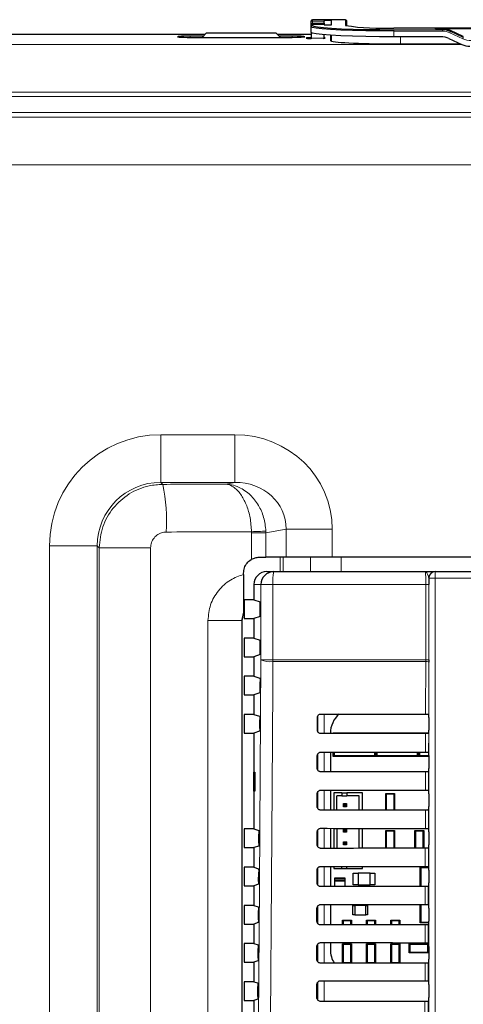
# Model space of a CAD drawing. Header units: millimetres. Extents: x 5 to 418, y 2 to 292.
# Tile 27 of 85: x 92 to 104, y 186 to 212. Entities that reach past the tile are written whole.
import ezdxf

# ---------------------------------------------------------------- set-up
doc = ezdxf.new("R2010")
doc.units = ezdxf.units.MM

msp = doc.modelspace()

# ---------------------------------------------------------------- linework, layer by layer
at = {"color": 7, "linetype": 'Continuous', "lineweight": 25}
for p, q in [((100.131, 211.7872), (100.131, 211.8215)), ((100.131, 211.7332), (100.131, 211.7872)), ((100.131, 211.6939), (100.131, 211.7332)), ((101.0251, 211.8548), (100.1643, 211.8548)), ((100.4675, 211.7272), (100.1643, 211.7272)), ((100.4667, 211.7627), (100.4661, 211.7272)), ((100.6643, 211.83), (100.4675, 211.83)), ((100.4675, 211.83), (100.4675, 211.8205)), ((100.4675, 211.7265), (100.4675, 211.717)), ((100.4675, 211.717), (100.6643, 211.717)), ((100.6643, 211.717), (100.6643, 211.83)), ((101.0609, 211.688), (101.0585, 211.8221)), ((97.3476, 211.4662), (91.7143, 211.4662)), ((97.381, 211.4996), (97.2734, 211.392)), ((99.2143, 211.4996), (97.381, 211.4996)), ((99.3219, 211.392), (99.2143, 211.4996)), ((100.131, 211.4662), (99.2476, 211.4662)), ((100.131, 211.6932), (100.131, 211.6939)), ((100.131, 211.6704), (100.131, 211.6932)), ((100.131, 211.5207), (100.131, 211.6704)), ((100.131, 211.5207), (100.131, 211.5056)), ((100.131, 211.5056), (100.131, 211.367)), ((100.4626, 211.4604), (100.4607, 211.367)), ((100.631, 211.4482), (100.631, 211.309)), ((100.6643, 211.2916), (100.6643, 211.4461)), ((114.9643, 211.6372), (102.2976, 211.6372)), ((103.3842, 211.6226), (105.5444, 211.6226)), ((103.3842, 211.6167), (103.3842, 211.6226)), ((103.5663, 211.6167), (103.3842, 211.6167)), ((104.1128, 211.4136), (103.7776, 211.5698)), ((97.3083, 211.4269), (96.9643, 211.4269)), ((96.9643, 211.392), (99.631, 211.392)), ((99.631, 211.4269), (99.2869, 211.4269)), ((100.131, 211.367), (100.131, 211.3547)), ((103.5256, 211.4073), (102.2976, 211.4073)), ((102.2976, 211.2217), (104.0351, 211.2217)), ((103.737, 211.3605), (104.0722, 211.2044)), ((98.7764, 197.7783), (98.9456, 197.7783)), ((99.4724, 197.7783), (98.9456, 197.7783)), ((100.6799, 197.7783), (99.4724, 197.7783)), ((116.582, 197.7783), (100.6799, 197.7783)), ((98.3597, 197.3276), (98.3597, 197.3616)), ((98.9647, 197.3996), (99.1471, 197.3996)), ((99.1471, 197.3996), (103.1197, 197.3996)), ((103.3764, 197.3996), (103.3781, 197.3996)), ((103.3781, 197.3996), (113.8838, 197.3996)), ((98.631, 197.0662), (98.631, 196.6604)), ((98.3738, 196.6604), (98.3738, 196.172)), ((98.631, 196.6604), (98.3738, 196.6604)), ((98.631, 196.6604), (98.7926, 196.6066)), ((98.7969, 196.3092), (98.7969, 196.5232)), ((98.3597, 196.3025), (98.3597, 196.3096)), ((98.3154, 196.1156), (98.3154, 162.3168)), ((98.3738, 196.172), (98.631, 196.172)), ((98.7926, 196.2259), (98.631, 196.172)), ((98.631, 196.172), (98.631, 195.6604)), ((98.3738, 195.6604), (98.3738, 195.172)), ((98.631, 195.6604), (98.3738, 195.6604)), ((98.631, 195.6604), (98.7969, 195.6051)), ((98.7969, 195.3092), (98.7969, 195.6051)), ((98.7926, 195.2259), (98.631, 195.172)), ((98.3738, 195.172), (98.631, 195.172)), ((98.631, 195.172), (98.631, 194.6604)), ((103.2103, 195.0884), (103.2103, 195.0332)), ((98.3738, 194.6604), (98.3738, 194.172)), ((98.631, 194.6604), (98.3738, 194.6604)), ((98.631, 194.6604), (98.7862, 194.6087)), ((98.789, 194.2955), (98.7905, 194.5143)), ((98.3738, 194.172), (98.631, 194.172)), ((98.7847, 194.2233), (98.631, 194.172)), ((98.631, 194.172), (98.631, 193.6604)), ((98.3738, 193.6604), (98.3738, 193.172)), ((98.631, 193.6604), (98.3738, 193.6604)), ((98.631, 193.6604), (98.7792, 193.611)), ((103.207, 193.6677), (103.2071, 193.6675)), ((98.7819, 193.2932), (98.7835, 193.5166)), ((100.2918, 193.2496), (100.2925, 193.5829)), ((100.2976, 193.6081), (100.2976, 193.2208)), ((103.2085, 193.5843), (103.2085, 193.2481)), ((98.3738, 193.172), (98.631, 193.172)), ((98.7776, 193.2209), (98.631, 193.172)), ((98.631, 193.172), (98.631, 190.6604)), ((100.6313, 193.1662), (100.6313, 193.1604)), ((100.706, 193.1746), (100.72, 193.1605)), ((100.706, 193.1746), (101.006, 193.1746)), ((100.706, 193.1605), (100.706, 193.1746)), ((101.006, 193.1746), (101.5226, 193.1746)), ((101.5226, 193.1746), (101.8226, 193.1746)), ((101.8094, 193.1614), (101.8226, 193.1746)), ((101.8226, 193.1746), (101.8226, 193.1614)), ((101.8226, 193.1746), (101.8358, 193.1614)), ((101.8226, 193.1746), (102.1226, 193.1746)), ((101.8226, 193.1614), (101.8226, 193.1746)), ((102.1226, 193.1746), (102.6393, 193.1746)), ((102.6393, 193.1746), (102.9393, 193.1746)), ((102.9268, 193.1621), (102.9393, 193.1746)), ((102.9393, 193.1746), (102.9517, 193.1621)), ((102.9393, 193.1746), (103.2077, 193.1746)), ((102.9393, 193.1621), (102.9393, 193.1746)), ((102.9393, 193.1746), (102.9393, 193.1621)), ((103.207, 193.1648), (103.2059, 193.1637)), ((100.6313, 192.6731), (100.6313, 192.1581)), ((100.706, 192.5579), (100.706, 192.6731)), ((100.7353, 192.673), (100.7353, 192.5873)), ((101.7932, 192.5873), (101.7932, 192.6722)), ((101.8226, 192.6722), (101.8226, 192.5579)), ((101.8226, 192.5579), (101.8226, 192.6722)), ((101.852, 192.6722), (101.852, 192.5873)), ((102.9099, 192.5873), (102.9099, 192.6715)), ((102.9393, 192.5579), (102.9393, 192.6715)), ((102.9393, 192.6715), (102.9393, 192.5579)), ((102.9687, 192.6715), (102.9687, 192.5873)), ((103.2048, 192.6699), (103.207, 192.6677)), ((100.2894, 192.2496), (100.2902, 192.5829)), ((100.2976, 192.6157), (100.2976, 192.212)), ((100.7353, 192.5873), (100.706, 192.5579)), ((101.1893, 192.5579), (100.706, 192.5579)), ((100.7353, 192.5873), (101.7932, 192.5873)), ((101.3393, 192.5579), (101.1893, 192.5579)), ((101.8226, 192.5579), (101.3393, 192.5579)), ((101.8226, 192.5579), (101.7932, 192.5873)), ((101.852, 192.5873), (101.8226, 192.5579)), ((102.306, 192.5579), (101.8226, 192.5579)), ((101.852, 192.5873), (102.9099, 192.5873)), ((102.456, 192.5579), (102.306, 192.5579)), ((102.9393, 192.5579), (102.456, 192.5579)), ((102.9393, 192.5579), (102.9099, 192.5873)), ((102.9687, 192.5873), (102.9393, 192.5579)), ((103.2085, 192.5579), (102.9393, 192.5579)), ((102.9687, 192.5873), (103.2085, 192.5873)), ((103.2085, 192.5843), (103.2085, 192.2481)), ((98.6318, 192.1496), (98.6572, 192.15)), ((98.6318, 191.6495), (98.6318, 192.1496)), ((98.6572, 192.15), (98.6572, 191.6491)), ((103.207, 192.1648), (103.2036, 192.1613)), ((98.6572, 191.6491), (98.6318, 191.6495)), ((100.2976, 191.623), (100.2976, 191.2073)), ((100.6313, 191.6755), (100.6313, 191.1558)), ((100.9298, 191.6109), (100.7215, 191.6109)), ((100.7215, 191.6109), (100.7215, 191.1558)), ((100.9298, 191.6109), (100.9298, 191.5275)), ((100.9298, 191.6109), (101.0631, 191.6109)), ((101.4715, 191.6109), (101.0631, 191.6109)), ((101.0631, 191.6109), (101.0631, 191.5275)), ((101.4715, 191.1564), (101.4715, 191.6109)), ((103.2024, 191.6723), (103.207, 191.6677)), ((100.2871, 191.2496), (100.2879, 191.5829)), ((100.9298, 191.5275), (100.8048, 191.5275)), ((100.8048, 191.1559), (100.8048, 191.5275)), ((100.9298, 191.5275), (101.0631, 191.5275)), ((101.3881, 191.5275), (101.0631, 191.5275)), ((101.3881, 191.1564), (101.3881, 191.5275)), ((102.081, 191.1569), (102.081, 191.5862)), ((102.0971, 191.5701), (102.081, 191.5862)), ((102.081, 191.5862), (102.3143, 191.5862)), ((102.0971, 191.5701), (102.0971, 191.1569)), ((102.2981, 191.5701), (102.0971, 191.5701)), ((102.3143, 191.5862), (102.2981, 191.5701)), ((102.2981, 191.157), (102.2981, 191.5701)), ((102.3143, 191.5862), (102.3143, 191.157)), ((103.2085, 191.5843), (103.2085, 191.2481)), ((100.9715, 191.2442), (100.9715, 191.3275)), ((100.9715, 191.3275), (101.0048, 191.2942)), ((100.9715, 191.3275), (101.0548, 191.3275)), ((100.9715, 191.2442), (101.0048, 191.2775)), ((101.0548, 191.2442), (100.9715, 191.2442)), ((101.0048, 191.2775), (101.0048, 191.2942)), ((101.0048, 191.2942), (101.0215, 191.2942)), ((101.0215, 191.2775), (101.0048, 191.2775)), ((101.0548, 191.3275), (101.0215, 191.2942)), ((101.0215, 191.2942), (101.0215, 191.2775)), ((101.0548, 191.2442), (101.0215, 191.2775)), ((101.0548, 191.3275), (101.0548, 191.2442)), ((103.207, 191.1648), (103.2012, 191.159)), ((98.3738, 190.6604), (98.3738, 190.172)), ((98.631, 190.6604), (98.3738, 190.6604)), ((98.631, 190.6604), (98.7581, 190.618)), ((100.2847, 190.2496), (100.2855, 190.5829)), ((100.2976, 190.6287), (100.2976, 190.2033)), ((100.6313, 190.6778), (100.6313, 190.1534)), ((100.7215, 190.6777), (100.7215, 190.1535)), ((100.8048, 190.6777), (100.8048, 190.1536)), ((100.9715, 190.6609), (101.0048, 190.6275)), ((100.9715, 190.6609), (101.0548, 190.6609)), ((100.9715, 190.5775), (100.9715, 190.6609)), ((100.9715, 190.5775), (101.0048, 190.6109)), ((101.0548, 190.5775), (100.9715, 190.5775)), ((101.0048, 190.6275), (101.0215, 190.6275)), ((101.0048, 190.6109), (101.0048, 190.6275)), ((101.0215, 190.6109), (101.0048, 190.6109)), ((101.0548, 190.6609), (101.0215, 190.6275)), ((101.0215, 190.6275), (101.0215, 190.6109)), ((101.0548, 190.5775), (101.0215, 190.6109)), ((101.0548, 190.6609), (101.0548, 190.5775)), ((101.3881, 190.154), (101.3881, 190.6772)), ((101.4715, 190.1541), (101.4715, 190.6771)), ((102.0971, 190.6034), (102.081, 190.6196)), ((102.081, 190.6196), (102.3143, 190.6196)), ((102.081, 190.1545), (102.081, 190.6196)), ((102.2981, 190.6034), (102.0971, 190.6034)), ((102.0971, 190.6034), (102.0971, 190.1545)), ((102.3143, 190.6196), (102.2981, 190.6034)), ((102.2981, 190.1547), (102.2981, 190.6034)), ((102.3143, 190.6196), (102.3143, 190.1547)), ((102.8638, 190.6034), (102.8476, 190.6196)), ((102.8476, 190.6196), (103.081, 190.6196)), ((102.8476, 190.155), (102.8476, 190.6196)), ((103.0648, 190.6034), (102.8638, 190.6034)), ((102.8638, 190.6034), (102.8638, 190.155)), ((103.081, 190.6196), (103.0648, 190.6034)), ((103.0648, 190.1552), (103.0648, 190.6034)), ((103.081, 190.6196), (103.081, 190.1552)), ((103.2001, 190.6746), (103.207, 190.6677)), ((103.2085, 190.5843), (103.2085, 190.2481)), ((98.7607, 190.2861), (98.7624, 190.5237)), ((100.9715, 190.3275), (101.0048, 190.2942)), ((100.9715, 190.2442), (100.9715, 190.3275)), ((100.9715, 190.3275), (101.0548, 190.3275)), ((101.0548, 190.3275), (101.0215, 190.2942)), ((101.0548, 190.3275), (101.0548, 190.2442)), ((98.3738, 190.172), (98.631, 190.172)), ((98.7565, 190.2138), (98.631, 190.172)), ((98.631, 190.172), (98.631, 189.6604)), ((100.9715, 190.2442), (101.0048, 190.2775)), ((101.0548, 190.2442), (100.9715, 190.2442)), ((101.0048, 190.2942), (101.0215, 190.2942)), ((101.0048, 190.2775), (101.0048, 190.2942)), ((101.0215, 190.2775), (101.0048, 190.2775)), ((101.0215, 190.2942), (101.0215, 190.2775)), ((101.0548, 190.2442), (101.0215, 190.2775)), ((103.207, 190.1648), (103.1989, 190.1566)), ((98.3738, 189.6604), (98.3738, 189.172)), ((98.631, 189.6604), (98.3738, 189.6604)), ((98.631, 189.6604), (98.7511, 189.6204)), ((98.7537, 189.2838), (98.7554, 189.526)), ((100.2824, 189.2496), (100.2832, 189.5829)), ((100.2976, 189.6325), (100.2976, 189.1992)), ((100.6313, 189.6801), (100.6313, 189.1511)), ((100.7215, 189.6801), (100.7215, 189.6275)), ((100.7215, 189.6275), (100.9298, 189.6275)), ((100.9298, 189.6275), (100.9298, 189.6799)), ((100.9298, 189.6275), (101.0631, 189.6275)), ((101.0631, 189.6275), (101.0631, 189.6798)), ((101.0631, 189.6275), (101.4715, 189.6275)), ((101.4715, 189.6275), (101.4715, 189.6795)), ((102.981, 189.1528), (102.981, 189.6621)), ((102.981, 189.6621), (102.9993, 189.6437)), ((102.981, 189.6621), (103.2075, 189.6621)), ((102.9993, 189.6437), (102.9993, 189.1528)), ((103.2043, 189.6437), (102.9993, 189.6437)), ((103.1978, 189.6769), (103.207, 189.6677)), ((103.2084, 189.614), (103.2043, 189.6437)), ((103.2047, 189.6534), (103.2078, 189.6534)), ((103.2085, 189.5843), (103.2085, 189.2481)), ((100.7393, 189.3579), (100.7393, 189.3246)), ((100.7393, 189.2912), (100.7393, 189.1512)), ((101.006, 189.3746), (100.756, 189.3746)), ((101.006, 189.3079), (100.756, 189.3079)), ((100.756, 189.3079), (101.006, 189.3079)), ((101.0226, 189.3246), (101.0226, 189.3579)), ((101.0226, 189.1514), (101.0226, 189.2912)), ((101.231, 189.1996), (101.231, 189.4996)), ((101.231, 189.4996), (101.3576, 189.4996)), ((101.3576, 189.4996), (101.3576, 189.1996)), ((101.671, 189.4996), (101.3576, 189.4996)), ((101.671, 189.1996), (101.671, 189.4996)), ((101.671, 189.4996), (101.7976, 189.4996)), ((101.7976, 189.4996), (101.7976, 189.1996)), ((98.3738, 189.172), (98.631, 189.172)), ((98.7494, 189.2115), (98.631, 189.172)), ((98.631, 189.172), (98.631, 188.6604)), ((101.3576, 189.1996), (101.231, 189.1996)), ((101.3576, 189.1996), (101.671, 189.1996)), ((101.7976, 189.1996), (101.671, 189.1996)), ((103.207, 189.1648), (103.1965, 189.1543)), ((98.3738, 188.6604), (98.3738, 188.172)), ((98.631, 188.6604), (98.3738, 188.6604)), ((98.631, 188.6604), (98.7441, 188.6227)), ((98.7466, 188.2814), (98.7483, 188.5283)), ((100.2801, 188.2496), (100.2808, 188.5829)), ((100.2976, 188.6363), (100.2976, 188.195)), ((100.6313, 188.6825), (100.6313, 188.1487)), ((101.2226, 188.4121), (101.2226, 188.6537)), ((101.2226, 188.6537), (101.2726, 188.6537)), ((101.2726, 188.6537), (101.2726, 188.4121)), ((101.556, 188.6537), (101.2726, 188.6537)), ((101.556, 188.4121), (101.556, 188.6537)), ((101.556, 188.6537), (101.606, 188.6537)), ((101.606, 188.6537), (101.606, 188.4121)), ((102.981, 188.2037), (102.981, 188.6808)), ((102.9993, 188.6808), (102.9993, 188.2221)), ((103.1954, 188.6793), (103.207, 188.6677)), ((103.2085, 188.5843), (103.2085, 188.2481)), ((100.9638, 188.2534), (100.9476, 188.2696)), ((100.9476, 188.2696), (101.181, 188.2696)), ((100.9476, 188.149), (100.9476, 188.2696)), ((100.9638, 188.2534), (100.9638, 188.149)), ((101.1648, 188.2534), (100.9638, 188.2534)), ((101.181, 188.2696), (101.1648, 188.2534)), ((101.1648, 188.1492), (101.1648, 188.2534)), ((101.181, 188.2696), (101.181, 188.1492)), ((101.2726, 188.4121), (101.2226, 188.4121)), ((101.2726, 188.4121), (101.556, 188.4121)), ((101.606, 188.4121), (101.556, 188.4121)), ((101.581, 188.1495), (101.581, 188.2696)), ((101.5971, 188.2534), (101.581, 188.2696)), ((101.581, 188.2696), (101.8143, 188.2696)), ((101.5971, 188.2534), (101.5971, 188.1495)), ((101.7981, 188.2534), (101.5971, 188.2534)), ((101.8143, 188.2696), (101.7981, 188.2534)), ((101.7981, 188.1496), (101.7981, 188.2534)), ((101.8143, 188.2696), (101.8143, 188.1497)), ((102.2304, 188.2534), (102.2143, 188.2696)), ((102.2143, 188.2696), (102.4476, 188.2696)), ((102.2143, 188.1499), (102.2143, 188.2696)), ((102.4315, 188.2534), (102.2304, 188.2534)), ((102.2304, 188.2534), (102.2304, 188.1499)), ((102.4476, 188.2696), (102.4315, 188.2534)), ((102.4315, 188.1501), (102.4315, 188.2534)), ((102.4476, 188.2696), (102.4476, 188.1501)), ((98.3738, 188.172), (98.631, 188.172)), ((98.7423, 188.2091), (98.631, 188.172)), ((98.631, 188.172), (98.631, 187.6604)), ((102.9993, 188.2221), (102.981, 188.2037)), ((103.2082, 188.2037), (102.981, 188.2037)), ((102.9993, 188.2221), (103.2084, 188.2221)), ((103.207, 188.1648), (103.1942, 188.1519)), ((98.3738, 187.6604), (98.3738, 187.172)), ((98.631, 187.6604), (98.3738, 187.6604)), ((98.631, 187.6604), (98.737, 187.6251)), ((98.7395, 187.2791), (98.7413, 187.5307)), ((100.2777, 187.2496), (100.2785, 187.5829)), ((100.2976, 187.6401), (100.2976, 187.1908)), ((100.6313, 187.6848), (100.6313, 187.4996)), ((100.9638, 187.6367), (100.9476, 187.6529)), ((100.9476, 187.6529), (101.181, 187.6529)), ((100.9476, 187.1466), (100.9476, 187.6529)), ((101.1648, 187.6367), (100.9638, 187.6367)), ((100.9638, 187.6367), (100.9638, 187.1624)), ((101.181, 187.6529), (101.1648, 187.6367)), ((101.1648, 187.1624), (101.1648, 187.6367)), ((101.181, 187.6529), (101.181, 187.1468)), ((101.5971, 187.6367), (101.581, 187.6529)), ((101.581, 187.6529), (101.8143, 187.6529)), ((101.581, 187.1471), (101.581, 187.6529)), ((101.7981, 187.6367), (101.5971, 187.6367)), ((101.5971, 187.6367), (101.5971, 187.1624)), ((101.8143, 187.6529), (101.7981, 187.6367)), ((101.7981, 187.1624), (101.7981, 187.6367)), ((101.8143, 187.6529), (101.8143, 187.1473)), ((102.2143, 187.1476), (102.2143, 187.6529)), ((102.2304, 187.6367), (102.2143, 187.6529)), ((102.2143, 187.6529), (102.4476, 187.6529)), ((102.2304, 187.6367), (102.2304, 187.1624)), ((102.4315, 187.6367), (102.2304, 187.6367)), ((102.4476, 187.6529), (102.4315, 187.6367)), ((102.4315, 187.1624), (102.4315, 187.6367)), ((102.4476, 187.6529), (102.4476, 187.1477)), ((102.6943, 187.6496), (102.7104, 187.6334)), ((102.6943, 187.4162), (102.6943, 187.6496)), ((102.6943, 187.6496), (103.201, 187.6496)), ((102.7104, 187.6334), (102.7104, 187.4324)), ((103.1848, 187.6334), (102.7104, 187.6334)), ((103.1848, 187.6334), (103.201, 187.6496)), ((103.1848, 187.4324), (103.1848, 187.6334)), ((103.1931, 187.6816), (103.207, 187.6677)), ((103.201, 187.6496), (103.201, 187.4162)), ((103.2085, 187.5843), (103.2085, 187.2481)), ((98.7353, 187.2068), (98.631, 187.172)), ((102.7104, 187.4324), (102.6943, 187.4162)), ((103.201, 187.4162), (102.6943, 187.4162)), ((102.7104, 187.4324), (103.1848, 187.4324)), ((103.201, 187.4162), (103.1848, 187.4324)), ((98.3738, 187.172), (98.631, 187.172)), ((98.631, 187.172), (98.631, 186.6604)), ((100.948, 187.1466), (100.9638, 187.1624)), ((100.9638, 187.1624), (101.1648, 187.1624)), ((101.1648, 187.1624), (101.1803, 187.1468)), ((101.5819, 187.1471), (101.5971, 187.1624)), ((101.5971, 187.1624), (101.7981, 187.1624)), ((101.7981, 187.1624), (101.8132, 187.1473)), ((102.2157, 187.1476), (102.2304, 187.1624)), ((102.2304, 187.1624), (102.4315, 187.1624)), ((102.4315, 187.1624), (102.4461, 187.1477)), ((103.207, 187.1648), (103.1918, 187.1496)), ((98.3738, 186.6604), (98.3738, 186.172)), ((98.631, 186.6604), (98.3738, 186.6604)), ((98.631, 186.6604), (98.73, 186.6274)), ((98.7325, 186.2767), (98.7343, 186.533)), ((100.2754, 186.2496), (100.2762, 186.5829)), ((100.2976, 186.6438), (100.2976, 186.1865)), ((103.1908, 186.6839), (103.207, 186.6677)), ((103.2085, 186.5843), (103.2085, 186.2481)), ((98.3738, 186.172), (98.631, 186.172)), ((98.7282, 186.2044), (98.631, 186.172)), ((98.631, 186.172), (98.631, 185.6604)), ((103.207, 186.1648), (103.1895, 186.1473))]:
    msp.add_line(p, q, dxfattribs=at)
at = {"color": 7, "linetype": 'Continuous', "lineweight": 18}
for p, q in [((100.1643, 211.8548), (100.1643, 211.8205)), ((101.0251, 211.8548), (100.1643, 211.8548)), ((100.1643, 211.8548), (100.1643, 211.8548)), ((100.4675, 211.8205), (100.1643, 211.8205)), ((100.1643, 211.8205), (100.1643, 211.7627)), ((100.1643, 211.7627), (100.1643, 211.7272)), ((100.4667, 211.7627), (100.1643, 211.7627)), ((100.1643, 211.7272), (100.1643, 211.7265)), ((100.1643, 211.7265), (100.1643, 211.7037)), ((100.4675, 211.7265), (100.1643, 211.7265)), ((101.0251, 211.7037), (101.0251, 211.8548)), ((101.0251, 211.8548), (101.0251, 211.8548)), ((101.0585, 211.8221), (101.0585, 211.6886)), ((100.1502, 211.5056), (100.131, 211.5056)), ((102.2976, 211.6372), (102.2976, 211.6371)), ((114.9643, 211.6371), (102.2976, 211.6371)), ((102.2976, 211.5571), (102.2976, 211.5921)), ((102.2976, 211.5921), (103.5663, 211.5921)), ((103.5663, 211.5571), (102.2976, 211.5571)), ((102.2976, 211.4073), (102.2976, 211.5571)), ((103.5663, 211.6167), (103.5663, 211.5921)), ((103.5663, 211.5571), (103.5663, 211.5921)), ((104.0987, 211.3573), (103.7635, 211.5134)), ((103.7776, 211.5698), (103.7776, 211.5453)), ((103.7776, 211.5453), (104.1128, 211.3892)), ((91.2468, 211.2086), (104.0631, 211.2086)), ((96.9643, 211.392), (96.9643, 211.4269)), ((99.631, 211.392), (99.631, 211.4269)), ((100.4607, 211.367), (100.131, 211.367)), ((102.4643, 211.2217), (102.4643, 211.4073)), ((104.1128, 211.4136), (104.1128, 211.3892)), ((137.6251, 209.9603), (58.9702, 209.9603)), ((60.7551, 209.8398), (135.8401, 209.8398)), ((135.8401, 209.4237), (60.7551, 209.4237)), ((61.9032, 209.3021), (134.6921, 209.3021)), ((134.7976, 208.0538), (61.7976, 208.0538)), ((96.1907, 200.9858), (98.1267, 200.9858)), ((96.1907, 199.7375), (96.1907, 200.9858)), ((98.1267, 199.7375), (98.1267, 200.9858)), ((98.1267, 199.7375), (96.1907, 199.7375)), ((96.1907, 199.7375), (96.2424, 199.6858)), ((97.8932, 199.6918), (98.1267, 199.7375)), ((98.5683, 198.4132), (98.5676, 198.4455)), ((98.9456, 198.4132), (98.5683, 198.4132)), ((98.5683, 197.7226), (98.5683, 198.4132)), ((98.9456, 198.4132), (98.9444, 198.4616)), ((99.4724, 198.5162), (98.9456, 198.4132)), ((98.9456, 198.4132), (98.9456, 197.7783)), ((99.4724, 198.5162), (100.6799, 198.5162)), ((99.4724, 197.7783), (99.4724, 198.5162)), ((100.6799, 198.5162), (100.6799, 197.7783)), ((93.2781, 148.1927), (93.2781, 198.0731)), ((94.5264, 198.0731), (93.2781, 198.0731)), ((94.5264, 198.0731), (94.5264, 148.1927)), ((94.5796, 198.0198), (94.5264, 198.0731)), ((94.5796, 148.246), (94.5796, 198.0198)), ((95.9232, 198.0198), (94.5796, 198.0198)), ((95.9232, 198.0198), (95.9232, 148.246)), ((99.317, 197.3996), (99.317, 197.7783)), ((99.3975, 197.7783), (99.3975, 197.3996)), ((100.1086, 197.3996), (100.1086, 197.7783)), ((100.9136, 197.7783), (100.9136, 197.3996)), ((103.3781, 197.3996), (103.3781, 197.2329)), ((98.8142, 197.0662), (98.631, 197.0662)), ((99.1281, 197.0662), (98.8142, 197.0662)), ((98.8142, 195.0884), (98.8142, 197.0662)), ((103.1298, 197.0662), (99.1281, 197.0662)), ((99.1281, 197.0662), (99.1281, 195.0884)), ((103.2103, 197.0662), (103.1298, 197.0662)), ((103.1298, 195.0884), (103.1298, 197.0662)), ((103.2114, 197.2329), (103.2097, 197.2329)), ((103.2103, 197.0662), (103.2103, 195.0884)), ((103.2114, 197.2329), (103.3781, 197.2329)), ((103.2114, 183.2882), (103.2114, 197.2329)), ((113.8838, 197.2329), (103.3781, 197.2329)), ((103.3781, 197.2329), (103.3781, 183.2882)), ((97.4261, 162.3157), (97.4261, 196.1168)), ((98.3143, 196.1168), (97.4261, 196.1168)), ((98.3143, 196.1168), (98.3143, 162.3157)), ((98.3154, 196.1156), (98.3143, 196.1168)), ((99.1281, 195.0884), (98.8142, 195.0884)), ((99.1281, 195.0884), (103.1298, 195.0884)), ((103.1297, 195.0442), (99.1283, 195.0442)), ((103.1265, 193.669), (103.1297, 195.0442)), ((103.1297, 195.0442), (103.1298, 195.0884)), ((103.2103, 195.0884), (103.1298, 195.0884)), ((103.2103, 195.0332), (103.2071, 193.6675)), ((100.4716, 193.6709), (100.4716, 193.1603)), ((100.3049, 193.2046), (100.3049, 193.6266)), ((103.1241, 192.6714), (103.1253, 193.1622)), ((103.2059, 193.1637), (103.2048, 192.6699)), ((100.3049, 192.2006), (100.3049, 192.6305)), ((100.4716, 192.6733), (100.4716, 192.158)), ((103.1218, 191.6737), (103.123, 192.1599)), ((103.2036, 192.1613), (103.2024, 191.6723)), ((100.3049, 191.1965), (100.3049, 191.6343)), ((100.4716, 191.6756), (100.4716, 191.1556)), ((103.1195, 190.676), (103.1206, 191.1575)), ((103.2012, 191.159), (103.2001, 190.6746)), ((100.3049, 190.1924), (100.3049, 190.6381)), ((100.4716, 190.6779), (100.4716, 190.1533)), ((103.1172, 189.6784), (103.1183, 190.1552)), ((103.1989, 190.1566), (103.1978, 189.6769)), ((100.3049, 189.1882), (100.3049, 189.6418)), ((100.4716, 189.6803), (100.4716, 189.1509)), ((100.7393, 189.3579), (101.0226, 189.3579)), ((101.0226, 189.3246), (100.7393, 189.3246)), ((100.7393, 189.2912), (101.0226, 189.2912)), ((103.1148, 188.6807), (103.1159, 189.1528)), ((103.1965, 189.1543), (103.1954, 188.6793)), ((100.3049, 188.1839), (100.3049, 188.6456)), ((100.4716, 188.6826), (100.4716, 188.1486)), ((103.1125, 187.683), (103.1136, 188.1505)), ((103.1942, 188.1519), (103.1931, 187.6816)), ((100.3049, 187.1796), (100.3049, 187.6492)), ((100.4716, 187.6849), (100.4716, 187.1463)), ((103.1102, 186.6854), (103.1113, 187.1482)), ((103.1918, 187.1496), (103.1908, 186.6839)), ((100.3049, 186.1766), (100.3049, 186.6529)), ((100.4716, 186.6873), (100.4716, 186.1439)), ((103.1078, 185.6877), (103.1089, 186.1458)), ((103.1895, 186.1473), (103.1884, 185.6863))]:
    msp.add_line(p, q, dxfattribs=at)
at = {"color": 7, "linetype": 'Continuous', "lineweight": 25, "flags": 128}
for points in [[(100.1643, 211.7037), (100.1967, 211.6843), (100.2929, 211.6655), (100.4501, 211.6479), (100.6634, 211.632), (100.9263, 211.6182), (101.231, 211.607), (101.568, 211.5988), (101.9272, 211.5938), (102.2976, 211.5921)], [(102.2976, 211.5571), (101.9214, 211.5588), (101.5566, 211.5639), (101.2143, 211.5722), (100.9049, 211.5836), (100.6379, 211.5976), (100.4212, 211.6137), (100.2616, 211.6317), (100.1639, 211.6508), (100.131, 211.6704)], [(102.2976, 211.4073), (101.9214, 211.409), (101.5566, 211.4141), (101.2143, 211.4224), (100.9049, 211.4338), (100.6379, 211.4478), (100.4212, 211.464), (100.2616, 211.4819), (100.1639, 211.501), (100.131, 211.5207)]]:
    msp.add_lwpolyline(points, dxfattribs=at)
at = {"color": 7, "linetype": 'Continuous', "lineweight": 18, "flags": 128}
for points in [[(98.7311, 183.2946), (98.7727, 189.1894), (98.8142, 195.0884)], [(99.1283, 195.0442), (99.1236, 194.3835), (99.1049, 191.7407), (99.0448, 183.2504)]]:
    msp.add_lwpolyline(points, dxfattribs=at)
at = {"color": 7, "linetype": 'Continuous', "lineweight": 25}
for centre, radius, start, end in [((100.1643, 211.8215), 0.0333, 90, 180), ((100.1643, 211.6939), 0.0333, 90, 180), ((101.0251, 211.8215), 0.0333, 1.05674, 90), ((101.9804, 217.7656), 6.1366, 261.04481, 272.9634), ((103.5663, 211.0915), 0.5006, 65.03194, 90.00125), ((103.5257, 210.9067), 0.5006, 65.03194, 90.00125), ((104.2835, 211.6582), 0.5006, 245.03194, 270.00125), ((99.1473, 197.0664), 0.3331, 90.03931, 180.03926), ((103.3764, 197.2329), 0.1667, 90.00436, 180.00436), ((101.2921, 193.1662), 0.6608, 130.24926, 180), ((103.3143, 189.6437), 0.11, 174.94204, 180), ((100.756, 189.3579), 0.0167, 90, 180), ((100.756, 189.3246), 0.0167, 180, 270), ((100.756, 189.2912), 0.0167, 90, 180), ((101.006, 189.3579), 0.0167, 0, 90), ((101.006, 189.3246), 0.0167, 270, 0), ((101.006, 189.2912), 0.0167, 0, 90), ((101.2921, 187.4996), 0.6608, 180, 212.29556)]:
    msp.add_arc(centre, radius, start, end, dxfattribs=at)
at = {"color": 7, "linetype": 'Continuous', "lineweight": 18}
for centre, radius, start, end in [((100.1643, 211.8215), 0.0333, 89.96074, 179.96069), ((100.1643, 211.7872), 0.0333, 89.96074, 179.96069), ((100.1624, 211.7312), 0.0316, 86.66423, 176.2214), ((100.1643, 211.6932), 0.0333, 89.96074, 179.96069), ((100.1643, 211.6704), 0.0333, 89.96074, 179.96069), ((101.0252, 211.8215), 0.0333, 1.04022, 90.03834), ((101.0251, 211.6704), 0.0333, 36.27095, 90.01081), ((103.5663, 211.0898), 0.4672, 65.03194, 90.00125), ((103.3638, 211.7089), 0.445, 333.93582, 338.42873), ((103.699, 211.5528), 0.445, 333.93582, 338.42873), ((104.3241, 211.8413), 0.5339, 245.03194, 270.00125), ((91.5003, 198.7079), 4.8418, 356.79857, 11.65202), ((95.9346, 264.4522), 66.0593, 272.284326, 272.611437), ((100.6039, 197.1493), 1.4781, 170.252, 183.22138), ((103.3781, 197.2329), 0.1667, 90.00436, 180.00436), ((99.065, 195.7326), 0.6913, 248.72712, 275.24722), ((104.9282, 195.0883), 5.8001, 179.99924, 180.43593), ((103.1481, 194.8794), 0.1659, 67.99669, 96.38698)]:
    msp.add_arc(centre, radius, start, end, dxfattribs=at)
at = {"color": 7, "linetype": 'Continuous', "lineweight": 25}
for centre, major_axis, ratio, start_param, end_param in [((100.4588, 211.3212), (0.0087, 0.5), 0.0009132, 5.794509, 6.2308413), ((103.5663, 211.1169), (0.5, 0), 0.9995431, 1.134464, 1.5707963), ((96.9643, 211.4094), (0.3333, 0), 0.0524078, 1.5707963, 4.712389), ((99.631, 211.4094), (0.3333, 0), 0.0524078, 4.712389, 7.8539816), ((100.2476, 211.3719), (0.25, 0), 0.0524078, 2.0563144, 4.2268709), ((100.4686, 211.8306), (0.0087, 0.5), 0.0009132, 3.4532623, 3.525581), ((100.2476, 211.3719), (0.25, 0), 0.0524078, 5.7328, 6.831503), ((102.2976, 211.309), (1.6667, 0), 0.0524078, 3.1415927, 4.712389), ((98.9647, 197.0662), (-0.3338, 0), 0.9986295, 4.712389, 6.2831853), ((98.7925, 196.5232), (0, 0.0833), 0.0524078, 4.712389, 6.265732), ((98.7327, 196.1145), (0.2954, -0.2954), 0.9972647, 3.4609248, 3.9256213), ((98.7925, 196.3092), (0, 0.0833), 0.0524078, 3.1590459, 4.712389), ((98.7925, 195.3092), (0, 0.0833), 0.0524078, 3.1590459, 4.712389), ((108.631, 196.5802), (166.8688, 0), 0.0174551, 4.6629288, 4.6793961), ((103.207, 193.5843), (0, 0.0833), 0.0174551, 4.712389, 6.2302814), ((108.631, 190.2658), (166.0239, 0), 0.0174551, 1.6039642, 1.6205084), ((103.207, 193.2481), (0, 0.0833), 0.0174551, 3.1590459, 4.712389), ((108.631, 195.5802), (166.735, 0), 0.0174551, 4.662889, 4.6793557), ((103.207, 192.5843), (0, 0.0833), 0.0174551, 4.712389, 6.265732), ((108.631, 189.2658), (165.8901, 0), 0.0174551, 1.6040051, 1.6205486), ((103.207, 192.2481), (0, 0.0833), 0.0174551, 3.1590459, 4.712389), ((108.631, 194.5802), (166.6012, 0), 0.0174551, 4.6628493, 4.6793152), ((103.207, 191.5843), (0, 0.0833), 0.0174551, 4.712389, 6.265732), ((108.631, 188.2658), (165.7563, 0), 0.0174551, 1.6040461, 1.6205888), ((103.207, 191.2481), (0, 0.0833), 0.0174551, 3.1590459, 4.712389), ((108.631, 193.5801), (166.4674, 0), 0.0174551, 4.6628094, 4.6792746), ((103.207, 190.5843), (0, 0.0833), 0.0174551, 4.712389, 6.265732), ((108.631, 187.2658), (165.6225, 0), 0.0174551, 1.6040871, 1.620629), ((103.207, 190.2481), (0, 0.0833), 0.0174551, 3.1590459, 4.712389), ((108.631, 192.5801), (166.3336, 0), 0.0174551, 4.6627695, 4.6792339), ((103.207, 189.5843), (0, 0.0833), 0.0174551, 4.712389, 6.265732), ((108.631, 186.2658), (165.4887, 0), 0.0174551, 1.6041282, 1.6206693), ((103.207, 189.2481), (0, 0.0833), 0.0174551, 3.1590459, 4.712389), ((108.631, 191.5801), (166.1998, 0), 0.0174551, 4.6627295, 4.6791932), ((103.207, 188.5843), (0, 0.0833), 0.0174551, 4.712389, 6.265732), ((103.207, 188.2481), (0, 0.0833), 0.0174551, 3.1590459, 4.712389), ((108.631, 185.2658), (165.3549, 0), 0.0174551, 1.6041693, 1.6207097), ((108.631, 190.5801), (166.066, 0), 0.0174551, 4.6626895, 4.6791524), ((103.207, 187.5843), (0, 0.0833), 0.0174551, 4.712389, 6.265732), ((103.207, 187.2481), (0, 0.0833), 0.0174551, 3.1590459, 4.712389), ((108.631, 184.2658), (165.2211, 0), 0.0174551, 1.6042105, 1.6207502), ((108.631, 189.5801), (165.9322, 0), 0.0174551, 4.6626494, 4.6791115), ((103.207, 186.5843), (0, 0.0833), 0.0174551, 4.712389, 6.265732), ((103.207, 186.2481), (0, 0.0833), 0.0174551, 3.1590459, 4.712389), ((108.631, 183.2658), (165.0873, 0), 0.0174551, 1.6042518, 1.6207907)]:
    msp.add_ellipse(centre, major_axis=major_axis, ratio=ratio, start_param=start_param, end_param=end_param, dxfattribs=at)
at = {"color": 7, "linetype": 'Continuous', "lineweight": 18}
for centre, major_axis, ratio, start_param, end_param in [((96.1987, 198.0651), (-2.0681, 2.0681), 0.9972647, 5.4991567, 7.0672139), ((98.0917, 198.4823), (-2.5433, -0.4974), 0.9646906, 2.9551027, 4.5123531), ((96.1987, 198.0651), (-1.1866, 1.1866), 0.9931952, 5.4991567, 7.0672139), ((108.631, 190.9097), (167.9167, 0), 0.0524078, 1.6347866, 1.6446415), ((98.0917, 198.4823), (1.3599, 0.266), 0.9021093, 6.0966954, 7.6539458), ((108.631, 189.6614), (166.6667, 0), 0.0528008, 1.6312132, 1.6446415)]:
    msp.add_ellipse(centre, major_axis=major_axis, ratio=ratio, start_param=start_param, end_param=end_param, dxfattribs=at)
for points, knots in [([(94.5796, 198.0198), (94.5985, 198.2074), (94.6361, 198.5824), (94.9249, 199.0822), (95.3491, 199.4591), (95.8158, 199.657), (96.1225, 199.6777), (96.2424, 199.6858)], [0, 0, 0, 0, 0.2154015, 0.4307816, 0.6462584, 0.8616646, 1, 1, 1, 1]), ([(98.9444, 198.4616), (98.9301, 198.5841), (98.9018, 198.8259), (98.7529, 199.1523), (98.5344, 199.4296), (98.2839, 199.6002), (98.0817, 199.6674), (97.9739, 199.6853), (97.9285, 199.6897), (97.9087, 199.691), (97.9, 199.6915), (97.8958, 199.6917), (97.894, 199.6918), (97.8932, 199.6918)], [0, 0, 0, 0, 0.1836223, 0.3623589, 0.550359, 0.7677392, 0.9021513, 0.9573517, 0.9813074, 0.9917989, 0.9964012, 0.998525, 1, 1, 1, 1]), ([(98.5676, 198.4455), (98.5584, 198.5682), (98.5404, 198.8104), (98.445, 199.1391), (98.305, 199.4198), (98.1443, 199.5942), (98.0144, 199.6645), (97.9451, 199.684), (97.9159, 199.6891), (97.9032, 199.6908), (97.8976, 199.6914), (97.8949, 199.6917), (97.8937, 199.6918), (97.8932, 199.6918)], [0, 0, 0, 0, 0.1836388, 0.3623766, 0.5503643, 0.7677303, 0.9020631, 0.9573204, 0.9812965, 0.9917947, 0.9963995, 0.9985249, 1, 1, 1, 1]), ([(96.3346, 198.4375), (96.3049, 198.4355), (96.2288, 198.4302), (96.1131, 198.3805), (96.0082, 198.2859), (95.9369, 198.1607), (95.9278, 198.0668), (95.9232, 198.0198)], [0, 0, 0, 0, 0.1377217, 0.3524744, 0.5678846, 0.7837748, 1, 1, 1, 1]), ([(97.4261, 196.1168), (97.44, 196.2579), (97.4677, 196.5403), (97.6851, 196.9136), (97.9903, 197.1948), (98.2416, 197.2851), (98.3597, 197.3276)], [0, 0, 0, 0, 0.25694, 0.514148, 0.7717202, 1, 1, 1, 1]), ([(103.1298, 197.0662), (103.1297, 197.1037), (103.1294, 197.1785), (103.1277, 197.2784), (103.1252, 197.3537), (103.1224, 197.3938), (103.1205, 197.3979), (103.1197, 197.3996)], [0, 0, 0, 0, 0.2142796, 0.4285866, 0.6430662, 0.8578514, 1, 1, 1, 1]), ([(103.2097, 197.2329), (103.207, 197.2461), (103.2, 197.2804), (103.1694, 197.3464), (103.1434, 197.3911), (103.1261, 197.3995), (103.1199, 197.3996), (103.1197, 197.3996)], [0, 0, 0, 0, 0.17449785, 0.45240556, 0.79883854, 0.99642303, 1, 1, 1, 1]), ([(98.3597, 196.3096), (98.3515, 196.2919), (98.3235, 196.2314), (98.3181, 196.1642), (98.3143, 196.1168)], [0, 0, 0, 0, 0.2931796, 1, 1, 1, 1])]:
    msp.add_open_spline(points, degree=3, knots=knots, dxfattribs=at)
at = {"color": 7, "linetype": 'Continuous', "lineweight": 25}
for points, knots in [([(98.5683, 197.7226), (98.6003, 197.738), (98.6645, 197.7688), (98.7366, 197.7778), (98.7713, 197.7782), (98.7764, 197.7783)], [0, 0, 0, 0, 0.4607907, 0.9218483, 1, 1, 1, 1]), ([(98.3597, 197.3616), (98.3643, 197.4084), (98.3735, 197.502), (98.4451, 197.6264), (98.5193, 197.6936), (98.5638, 197.72), (98.5683, 197.7226)], [0, 0, 0, 0, 0.3212782, 0.6425467, 0.9640972, 1, 1, 1, 1]), ([(98.3597, 197.3276), (98.3597, 197.2212), (98.3597, 197.0089), (98.3597, 196.7163), (98.3597, 196.4957), (98.3597, 196.354), (98.3597, 196.3203), (98.3597, 196.3096)], [0, 0, 0, 0, 0.227391, 0.4540358, 0.7060165, 0.9072936, 1, 1, 1, 1]), ([(103.1197, 197.3996), (103.1201, 197.3996), (103.1726, 197.3996), (103.2578, 197.3996), (103.3393, 197.3996), (103.35, 197.3996), (103.3507, 197.3996)], [0, 0, 0, 0, 0.0036444, 0.5669873, 0.9718875, 1, 1, 1, 1]), ([(103.2097, 197.2329), (103.2098, 197.2233), (103.2102, 197.1706), (103.2103, 197.1132), (103.2103, 197.0662)], [0, 0, 0, 0, 0.181685, 1, 1, 1, 1]), ([(98.7862, 194.6087), (98.7867, 194.6076), (98.7877, 194.6054), (98.789, 194.5905), (98.79, 194.5688), (98.7906, 194.5422), (98.7905, 194.5235), (98.7905, 194.5143)], [0, 0, 0, 0, 0.2016526, 0.4033255, 0.6044083, 0.8042902, 1, 1, 1, 1]), ([(98.789, 194.2955), (98.7889, 194.2864), (98.7886, 194.2681), (98.7877, 194.2454), (98.7865, 194.2294), (98.7854, 194.2238), (98.7848, 194.2233), (98.7847, 194.2233)], [0, 0, 0, 0, 0.2359147, 0.471797, 0.7085457, 0.9467446, 1, 1, 1, 1]), ([(100.2925, 193.5829), (100.2927, 193.5868), (100.2933, 193.6007), (100.3009, 193.6239), (100.3191, 193.6482), (100.3446, 193.665), (100.3666, 193.6707), (100.3787, 193.671), (100.381, 193.671)], [0, 0, 0, 0, 0.0850535, 0.3019905, 0.5196115, 0.7367694, 0.9522337, 1, 1, 1, 1]), ([(103.1265, 193.669), (103.1358, 193.669), (103.1544, 193.669), (103.1787, 193.6687), (103.1969, 193.6683), (103.2053, 193.668), (103.2066, 193.6677), (103.207, 193.6677)], [0, 0, 0, 0, 0.225254, 0.4504807, 0.6764687, 0.9039241, 1, 1, 1, 1]), ([(98.7792, 193.611), (98.7797, 193.6099), (98.7807, 193.6077), (98.782, 193.5928), (98.783, 193.5712), (98.7835, 193.5445), (98.7835, 193.5259), (98.7835, 193.5166)], [0, 0, 0, 0, 0.2016552, 0.4033307, 0.6044153, 0.8042968, 1, 1, 1, 1]), ([(98.7819, 193.2932), (98.7818, 193.284), (98.7816, 193.2658), (98.7807, 193.243), (98.7794, 193.227), (98.7784, 193.2215), (98.7778, 193.221), (98.7776, 193.2209)], [0, 0, 0, 0, 0.23591216, 0.47179193, 0.70853945, 0.94673944, 1, 1, 1, 1]), ([(100.381, 193.1602), (100.3771, 193.1604), (100.3634, 193.1609), (100.3403, 193.1682), (100.3159, 193.1859), (100.2988, 193.2107), (100.2923, 193.2333), (100.2919, 193.2464), (100.2918, 193.2496)], [0, 0, 0, 0, 0.0819832, 0.2941466, 0.5056511, 0.7175519, 0.931033, 1, 1, 1, 1]), ([(103.2059, 193.1637), (103.2048, 193.1635), (103.2026, 193.1632), (103.1875, 193.1627), (103.1657, 193.1624), (103.1435, 193.1622), (103.1297, 193.1622), (103.1253, 193.1622)], [0, 0, 0, 0, 0.2249122, 0.4498651, 0.6736204, 0.8949376, 1, 1, 1, 1]), ([(100.2902, 192.5829), (100.2904, 192.5871), (100.291, 192.6015), (100.299, 192.6254), (100.3178, 192.6503), (100.3441, 192.6674), (100.3665, 192.673), (100.3788, 192.6733), (100.381, 192.6733)], [0, 0, 0, 0, 0.0885369, 0.3054942, 0.5231207, 0.7402623, 0.9556958, 1, 1, 1, 1]), ([(103.1241, 192.6714), (103.1334, 192.6713), (103.152, 192.6713), (103.1764, 192.671), (103.1946, 192.6707), (103.2034, 192.6703), (103.2044, 192.67), (103.2048, 192.6699)], [0, 0, 0, 0, 0.22000786, 0.43998906, 0.66071382, 0.88287193, 1, 1, 1, 1]), ([(100.381, 192.1579), (100.3769, 192.1581), (100.3626, 192.1586), (100.3388, 192.1663), (100.3139, 192.1846), (100.2964, 192.2102), (100.2899, 192.2332), (100.2895, 192.2464), (100.2894, 192.2496)], [0, 0, 0, 0, 0.0853594, 0.2975052, 0.5090059, 0.7209231, 0.9344343, 1, 1, 1, 1]), ([(103.2036, 192.1613), (103.2025, 192.1612), (103.2003, 192.1608), (103.1852, 192.1604), (103.1634, 192.1601), (103.1412, 192.1599), (103.1274, 192.1599), (103.123, 192.1599)], [0, 0, 0, 0, 0.2249182, 0.4498771, 0.6736383, 0.8949613, 1, 1, 1, 1]), ([(100.2879, 191.5829), (100.2881, 191.5873), (100.2888, 191.6023), (100.2971, 191.6269), (100.3166, 191.6524), (100.3436, 191.6698), (100.3665, 191.6754), (100.379, 191.6756), (100.381, 191.6757)], [0, 0, 0, 0, 0.0918409, 0.3088174, 0.5264491, 0.7435751, 0.9589796, 1, 1, 1, 1]), ([(103.1218, 191.6737), (103.1311, 191.6737), (103.1497, 191.6736), (103.1741, 191.6734), (103.1923, 191.673), (103.2011, 191.6726), (103.2021, 191.6724), (103.2024, 191.6723)], [0, 0, 0, 0, 0.2200138, 0.4400009, 0.6607316, 0.8828958, 1, 1, 1, 1]), ([(100.381, 191.1555), (100.3766, 191.1557), (100.3618, 191.1563), (100.3373, 191.1644), (100.3118, 191.1833), (100.294, 191.2096), (100.2875, 191.2331), (100.2872, 191.2465), (100.2871, 191.2496)], [0, 0, 0, 0, 0.0885636, 0.3006931, 0.5121907, 0.724124, 0.9376639, 1, 1, 1, 1]), ([(103.2012, 191.159), (103.2001, 191.1588), (103.1979, 191.1585), (103.1828, 191.158), (103.161, 191.1577), (103.1388, 191.1576), (103.125, 191.1575), (103.1206, 191.1575)], [0, 0, 0, 0, 0.2249241, 0.449889, 0.6736562, 0.8949851, 1, 1, 1, 1]), ([(98.7581, 190.618), (98.7586, 190.617), (98.7596, 190.6148), (98.7609, 190.5998), (98.7619, 190.5782), (98.7625, 190.5515), (98.7624, 190.5329), (98.7624, 190.5237)], [0, 0, 0, 0, 0.201663, 0.4033465, 0.6044361, 0.8043168, 1, 1, 1, 1]), ([(100.2855, 190.5829), (100.2857, 190.5876), (100.2865, 190.6031), (100.2952, 190.6285), (100.3153, 190.6545), (100.3431, 190.6722), (100.3664, 190.6778), (100.3791, 190.678), (100.381, 190.678)], [0, 0, 0, 0, 0.0949792, 0.3119739, 0.5296104, 0.7467217, 0.9620986, 1, 1, 1, 1]), ([(103.1195, 190.676), (103.1288, 190.676), (103.1474, 190.676), (103.1718, 190.6757), (103.1899, 190.6753), (103.1987, 190.6749), (103.1997, 190.6747), (103.2001, 190.6746)], [0, 0, 0, 0, 0.2200197, 0.4400127, 0.6607494, 0.8829196, 1, 1, 1, 1]), ([(98.7607, 190.2861), (98.7606, 190.277), (98.7604, 190.2587), (98.7595, 190.236), (98.7582, 190.22), (98.7572, 190.2144), (98.7566, 190.2139), (98.7565, 190.2138)], [0, 0, 0, 0, 0.2359045, 0.4717765, 0.7085205, 0.946724, 1, 1, 1, 1]), ([(100.381, 190.1532), (100.3763, 190.1534), (100.361, 190.1541), (100.3358, 190.1624), (100.3098, 190.182), (100.2917, 190.209), (100.2852, 190.233), (100.2848, 190.2466), (100.2847, 190.2496)], [0, 0, 0, 0, 0.0916086, 0.3037232, 0.5152183, 0.7271671, 0.9407346, 1, 1, 1, 1]), ([(103.1989, 190.1566), (103.1978, 190.1565), (103.1956, 190.1561), (103.1805, 190.1557), (103.1587, 190.1554), (103.1365, 190.1552), (103.1227, 190.1552), (103.1183, 190.1552)], [0, 0, 0, 0, 0.2249301, 0.449901, 0.6736741, 0.8950089, 1, 1, 1, 1]), ([(98.7511, 189.6204), (98.7516, 189.6193), (98.7526, 189.6171), (98.7539, 189.6022), (98.7549, 189.5805), (98.7554, 189.5539), (98.7554, 189.5352), (98.7554, 189.526)], [0, 0, 0, 0, 0.2016656, 0.4033518, 0.604443, 0.8043234, 1, 1, 1, 1]), ([(100.2832, 189.5829), (100.2834, 189.5879), (100.2842, 189.6039), (100.2933, 189.63), (100.314, 189.6565), (100.3426, 189.6746), (100.3664, 189.6801), (100.3792, 189.6803), (100.381, 189.6803)], [0, 0, 0, 0, 0.097964, 0.3149759, 0.5326169, 0.7497141, 0.965065, 1, 1, 1, 1]), ([(103.1172, 189.6784), (103.1265, 189.6783), (103.145, 189.6783), (103.1694, 189.678), (103.1876, 189.6777), (103.1964, 189.6773), (103.1974, 189.677), (103.1978, 189.6769)], [0, 0, 0, 0, 0.22002559, 0.44002451, 0.66076724, 0.88294351, 1, 1, 1, 1]), ([(98.7537, 189.2838), (98.7536, 189.2746), (98.7533, 189.2564), (98.7524, 189.2336), (98.7512, 189.2176), (98.7501, 189.212), (98.7495, 189.2116), (98.7494, 189.2115)], [0, 0, 0, 0, 0.235902, 0.4717714, 0.7085142, 0.9467189, 1, 1, 1, 1]), ([(100.381, 189.1509), (100.3761, 189.1511), (100.3603, 189.1518), (100.3343, 189.1605), (100.3077, 189.1806), (100.2893, 189.2084), (100.2828, 189.2329), (100.2825, 189.2467), (100.2824, 189.2496)], [0, 0, 0, 0, 0.09450609, 0.30660679, 0.51809996, 0.73006395, 0.94365789, 1, 1, 1, 1]), ([(103.1965, 189.1543), (103.1954, 189.1541), (103.1932, 189.1538), (103.1782, 189.1534), (103.1564, 189.153), (103.1341, 189.1529), (103.1204, 189.1529), (103.1159, 189.1528)], [0, 0, 0, 0, 0.2249361, 0.4499129, 0.673692, 0.8950327, 1, 1, 1, 1]), ([(98.7441, 188.6227), (98.7446, 188.6216), (98.7456, 188.6194), (98.7469, 188.6045), (98.7478, 188.5829), (98.7484, 188.5562), (98.7484, 188.5376), (98.7483, 188.5283)], [0, 0, 0, 0, 0.2016683, 0.4033571, 0.60445, 0.8043301, 1, 1, 1, 1]), ([(100.2808, 188.5829), (100.2811, 188.5881), (100.2819, 188.6047), (100.2914, 188.6315), (100.3128, 188.6586), (100.3421, 188.6769), (100.3663, 188.6825), (100.3793, 188.6827), (100.381, 188.6827)], [0, 0, 0, 0, 0.1008064, 0.3178345, 0.5354797, 0.7525636, 0.9678898, 1, 1, 1, 1]), ([(103.1148, 188.6807), (103.1241, 188.6807), (103.1427, 188.6806), (103.1671, 188.6804), (103.1853, 188.68), (103.1941, 188.6796), (103.1951, 188.6793), (103.1954, 188.6793)], [0, 0, 0, 0, 0.2200315, 0.4400364, 0.6607851, 0.8829674, 1, 1, 1, 1]), ([(98.7466, 188.2814), (98.7465, 188.2723), (98.7463, 188.254), (98.7453, 188.2313), (98.7441, 188.2153), (98.743, 188.2097), (98.7424, 188.2092), (98.7423, 188.2091)], [0, 0, 0, 0, 0.2358994, 0.4717662, 0.7085078, 0.9467137, 1, 1, 1, 1]), ([(100.381, 188.1485), (100.3758, 188.1487), (100.3595, 188.1495), (100.3328, 188.1586), (100.3057, 188.1793), (100.2869, 188.2079), (100.2805, 188.2328), (100.2801, 188.2468), (100.2801, 188.2496)], [0, 0, 0, 0, 0.0972666, 0.3093545, 0.5208462, 0.7328249, 0.9464441, 1, 1, 1, 1]), ([(103.1942, 188.1519), (103.1931, 188.1518), (103.1909, 188.1514), (103.1758, 188.151), (103.154, 188.1507), (103.1318, 188.1505), (103.118, 188.1505), (103.1136, 188.1505)], [0, 0, 0, 0, 0.2249421, 0.449925, 0.67371, 0.8950566, 1, 1, 1, 1]), ([(98.737, 187.6251), (98.7375, 187.624), (98.7385, 187.6218), (98.7398, 187.6068), (98.7408, 187.5852), (98.7414, 187.5586), (98.7413, 187.5399), (98.7413, 187.5307)], [0, 0, 0, 0, 0.2016709, 0.4033624, 0.604457, 0.8043368, 1, 1, 1, 1]), ([(100.2785, 187.5829), (100.2788, 187.5884), (100.2797, 187.6055), (100.2896, 187.6331), (100.3115, 187.6607), (100.3416, 187.6793), (100.3663, 187.6848), (100.3794, 187.685), (100.381, 187.685)], [0, 0, 0, 0, 0.1035163, 0.3205598, 0.538209, 0.7552801, 0.970583, 1, 1, 1, 1]), ([(103.1125, 187.683), (103.1218, 187.683), (103.1404, 187.683), (103.1648, 187.6827), (103.1829, 187.6823), (103.1917, 187.6819), (103.1927, 187.6817), (103.1931, 187.6816)], [0, 0, 0, 0, 0.2200375, 0.4400482, 0.660803, 0.8829914, 1, 1, 1, 1]), ([(98.7395, 187.2791), (98.7394, 187.2699), (98.7392, 187.2517), (98.7383, 187.2289), (98.7371, 187.2129), (98.736, 187.2073), (98.7354, 187.2069), (98.7353, 187.2068)], [0, 0, 0, 0, 0.2358969, 0.471761, 0.7085014, 0.9467085, 1, 1, 1, 1]), ([(100.381, 187.1462), (100.3756, 187.1464), (100.3587, 187.1472), (100.3313, 187.1567), (100.3036, 187.178), (100.2846, 187.2073), (100.2781, 187.2327), (100.2778, 187.2468), (100.2777, 187.2496)], [0, 0, 0, 0, 0.0998996, 0.3119756, 0.5234662, 0.7354592, 0.9491028, 1, 1, 1, 1]), ([(103.1918, 187.1496), (103.1907, 187.1494), (103.1885, 187.1491), (103.1735, 187.1487), (103.1517, 187.1483), (103.1295, 187.1482), (103.1157, 187.1482), (103.1113, 187.1482)], [0, 0, 0, 0, 0.22494812, 0.44993698, 0.673728, 0.89508046, 1, 1, 1, 1]), ([(98.73, 186.6274), (98.7305, 186.6263), (98.7315, 186.6241), (98.7328, 186.6092), (98.7338, 186.5875), (98.7343, 186.5609), (98.7343, 186.5423), (98.7343, 186.533)], [0, 0, 0, 0, 0.2016736, 0.4033677, 0.6044641, 0.8043436, 1, 1, 1, 1]), ([(100.2762, 186.5829), (100.2765, 186.5887), (100.2774, 186.6063), (100.2877, 186.6346), (100.3103, 186.6627), (100.3411, 186.6817), (100.3662, 186.6872), (100.3795, 186.6873), (100.381, 186.6873)], [0, 0, 0, 0, 0.1061028, 0.323161, 0.5408139, 0.7578729, 0.9731535, 1, 1, 1, 1]), ([(103.1102, 186.6854), (103.1195, 186.6853), (103.138, 186.6853), (103.1624, 186.685), (103.1806, 186.6847), (103.1894, 186.6843), (103.1904, 186.684), (103.1908, 186.6839)], [0, 0, 0, 0, 0.2200434, 0.4400601, 0.6608209, 0.8830154, 1, 1, 1, 1]), ([(98.7325, 186.2767), (98.7324, 186.2676), (98.7321, 186.2493), (98.7312, 186.2265), (98.73, 186.2106), (98.7289, 186.205), (98.7283, 186.2045), (98.7282, 186.2044)], [0, 0, 0, 0, 0.2358943, 0.4717558, 0.708495, 0.9467033, 1, 1, 1, 1]), ([(100.381, 186.1438), (100.3753, 186.1441), (100.3579, 186.1449), (100.3298, 186.1548), (100.3016, 186.1767), (100.2822, 186.2067), (100.2757, 186.2325), (100.2754, 186.2469), (100.2754, 186.2496)], [0, 0, 0, 0, 0.1024138, 0.3144788, 0.5259687, 0.7379756, 0.9516424, 1, 1, 1, 1]), ([(103.1895, 186.1473), (103.1884, 186.1471), (103.1862, 186.1468), (103.1711, 186.1463), (103.1493, 186.146), (103.1271, 186.1458), (103.1133, 186.1458), (103.1089, 186.1458)], [0, 0, 0, 0, 0.2249541, 0.449949, 0.673746, 0.8951044, 1, 1, 1, 1])]:
    msp.add_open_spline(points, degree=3, knots=knots, dxfattribs=at)

doc.saveas('drawing.dxf')
